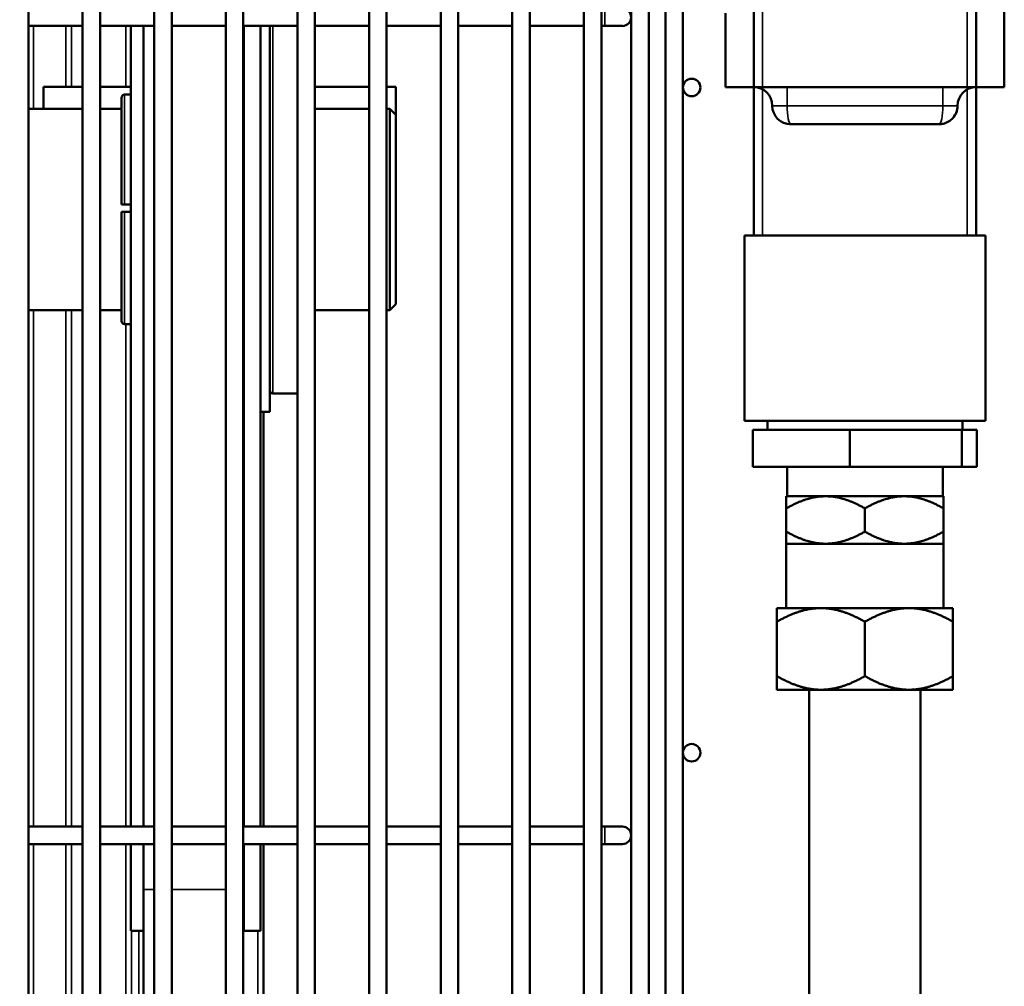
# Model space of a CAD drawing. Header units: inches. Extents: x 1 to 237, y 4 to 150.
# Tile 88 of 166: x 126.74 to 133.38, y 110.93 to 117.45. Entities that reach past the tile are written whole.
import ezdxf

# ---------------------------------------------------------------- set-up
doc = ezdxf.new("R2010")
doc.units = ezdxf.units.IN
doc.header["$LTSCALE"] = 7
doc.header["$MEASUREMENT"] = 0
for name, color, linetype, lineweight in [('Dimension (ANSI)', 7, 'Continuous', 25), ('Visible (ANSI)', 7, 'Continuous', 50), ('Visible Narrow (ANSI)', 7, 'Continuous', 35)]:
    doc.layers.add(name, color=color, linetype=linetype, lineweight=lineweight)
doc.styles.add('Dimension Text', font='tahoma.ttf')
doc.dimstyles.new('Dual Dimension', dxfattribs={"dimscale": 7, "dimtxt": 0.12, "dimasz": 0.098425, "dimexe": 0.125, "dimexo": 0.0625, "dimgap": 0.031496, "dimtad": 0, "dimtih": 1, "dimtoh": 1, "dimrnd": 1e-08, "dimzin": 4, "dimdsep": 46, "dimtxsty": 'Dimension Text', "dimcen": 0.09, "dimdle": 0.393701, "dimclrd": 256, "dimclre": 256, "dimclrt": 256, "dimadec": 0, "dimazin": 1, "dimtfac": 1, "dimtofl": 0, "dimtmove": 0, "dimatfit": 3, "dimfxl": 1, "dimtolj": 1, "dimtzin": 4, "dimlwd": -1, "dimlwe": -1, "dimarcsym": 0})

# ---------------------------------------------------------------- blocks, each defined once
blk = doc.blocks.new('*D10')
at = {"layer": 'Defpoints', "color": 0, "transparency": 16777216}
for p in [(133.3781, 137.6703), (133.3781, 124.9932), (104.713, 109.4716)]:
    blk.add_point(p, dxfattribs=at)
at = {"layer": 'Dimension (ANSI)', "transparency": 16777216}
for p, q in [((104.713, 109.9091), (104.713, 138.5453)), ((133.3781, 125.4307), (133.3781, 138.5453)), ((105.402, 137.6703), (115.1345, 137.6703)), ((132.6891, 137.6703), (122.9566, 137.6703))]:
    blk.add_line(p, q, dxfattribs=at)
for points in [[(105.402, 137.7852), (105.402, 137.5555), (104.713, 137.6703)], [(132.6891, 137.7852), (132.6891, 137.5555), (133.3781, 137.6703)]]:
    blk.add_solid(points, dxfattribs=at)
at = {"layer": 'Dimension (ANSI)', "transparency": 16777216, "insert": (119.0455, 137.6703), "char_height": 0.84, "attachment_point": 5, "style": 'Dimension Text'}
blk.add_mtext('\\A1;{\\H3.0x;(}\\S28.67^ 728.1 mm;{\\H3.0x;)}', dxfattribs=at)

msp = doc.modelspace()

# ---------------------------------------------------------------- linework, layer by layer
at = {"layer": 'Visible (ANSI)'}
for p, q in [((126.7977, 126.7502), (126.7977, 106.8683)), ((127.1626, 126.7502), (127.1626, 106.8683)), ((127.2807, 126.7502), (127.2807, 106.8683)), ((127.6456, 126.7502), (127.6456, 106.8683)), ((127.7637, 126.7502), (127.7637, 106.8683)), ((128.1286, 126.7502), (128.1286, 106.8683)), ((128.2467, 126.7502), (128.2467, 106.8683)), ((128.6116, 126.7502), (128.6116, 106.8683)), ((128.7297, 126.7502), (128.7297, 106.8683)), ((129.0946, 126.7502), (129.0946, 106.8683)), ((129.2127, 126.7502), (129.2127, 106.8683)), ((129.5776, 126.7502), (129.5776, 106.8683)), ((129.6957, 126.7502), (129.6957, 106.8683)), ((130.0606, 126.7502), (130.0606, 106.8683)), ((130.1787, 126.7502), (130.1787, 106.8683)), ((130.5436, 126.7502), (130.5436, 106.8683)), ((130.6617, 126.7502), (130.6617, 106.8683)), ((133.1881, 125.9932), (133.1881, 116.9932)), ((133.3781, 116.9932), (133.3781, 124.9932)), ((130.9801, 117.6566), (130.9801, 109.4612)), ((130.862, 117.6458), (130.862, 109.4719)), ((131.0925, 117.6441), (131.0925, 109.4737)), ((131.6881, 116.9932), (131.6881, 117.6162)), ((131.2106, 117.5036), (131.2106, 109.6142)), ((131.4981, 116.9932), (131.4981, 117.4932)), ((126.7977, 117.4058), (127.1626, 117.4058)), ((127.2807, 117.4058), (127.6456, 117.4058)), ((127.4873, 117.4058), (127.4873, 112.0052)), ((127.5731, 112.0052), (127.5731, 117.4058)), ((127.7637, 117.4058), (128.1286, 117.4058)), ((128.2467, 117.4058), (128.6116, 117.4058)), ((128.2498, 112.0052), (128.2498, 117.4058)), ((128.3623, 112.0052), (128.3623, 117.4058)), ((128.4253, 117.4058), (128.4253, 114.8022)), ((128.7297, 117.4058), (129.0946, 117.4058)), ((129.2127, 117.4058), (129.5776, 117.4058)), ((129.6957, 117.4058), (130.0606, 117.4058)), ((130.1787, 117.4058), (130.5436, 117.4058)), ((130.6617, 117.4058), (130.6848, 117.4058)), ((130.6848, 117.4058), (130.8029, 117.4058)), ((126.9003, 116.9953), (127.1626, 116.9953)), ((126.9003, 116.9953), (126.9003, 116.8466)), ((127.2807, 116.9953), (127.4873, 116.9953)), ((128.7297, 116.9953), (129.0946, 116.9953)), ((129.2127, 116.9953), (129.2753, 116.9953)), ((129.2753, 116.9953), (129.2753, 116.8055)), ((131.4981, 116.9932), (131.6881, 116.9932)), ((131.6881, 115.9932), (131.6881, 116.9932)), ((131.7481, 116.9932), (131.6881, 116.9932)), ((131.7481, 116.9932), (131.9131, 116.9932)), ((131.9131, 116.9932), (132.9631, 116.9932)), ((132.9631, 116.9932), (133.1281, 116.9932)), ((133.1881, 116.9932), (133.1281, 116.9932)), ((133.1881, 116.9932), (133.1881, 115.9932)), ((133.1881, 116.9932), (133.3781, 116.9932)), ((127.4253, 116.2022), (127.4253, 116.9207)), ((127.4285, 116.934), (127.429, 116.9334)), ((127.4447, 116.9433), (127.4873, 116.9447)), ((126.9003, 116.8466), (126.7977, 116.8466)), ((127.1626, 116.8466), (126.9003, 116.8466)), ((127.4253, 116.8466), (127.2807, 116.8466)), ((129.0946, 116.8466), (128.7297, 116.8466)), ((129.2353, 116.8466), (129.2127, 116.8466)), ((129.2353, 116.8466), (129.2353, 115.4898)), ((129.2753, 115.5298), (129.2753, 116.8055)), ((131.9381, 116.7432), (132.9381, 116.7432)), ((127.4253, 116.2022), (127.4447, 116.2022)), ((127.4447, 116.2022), (127.4873, 116.2022)), ((127.4447, 116.1522), (127.4253, 116.1522)), ((127.4253, 115.4153), (127.4253, 116.1522)), ((127.4873, 116.1522), (127.4447, 116.1522)), ((131.6881, 115.9932), (131.6256, 115.9932)), ((131.6256, 114.7432), (131.6256, 115.9932)), ((131.6881, 115.9932), (131.7481, 115.9932)), ((131.7481, 115.9932), (132.1256, 115.9932)), ((132.7506, 115.9932), (132.1256, 115.9932)), ((132.7506, 115.9932), (133.1281, 115.9932)), ((133.1281, 115.9932), (133.1881, 115.9932)), ((133.2506, 115.9932), (133.1881, 115.9932)), ((133.2506, 114.7432), (133.2506, 115.9932)), ((129.2753, 115.5298), (129.2353, 115.4898)), ((127.1626, 115.4898), (126.7977, 115.4898)), ((127.4253, 115.4898), (127.2807, 115.4898)), ((129.0946, 115.4898), (128.7297, 115.4898)), ((129.2353, 115.4898), (129.2127, 115.4898)), ((127.4447, 115.3953), (127.4873, 115.3939)), ((128.6116, 114.9272), (128.4453, 114.9272)), ((128.3623, 114.8022), (128.4253, 114.8022)), ((128.3831, 114.8022), (128.3831, 112.0052)), ((131.6256, 114.7432), (133.2506, 114.7432)), ((131.7806, 114.6812), (131.7806, 114.7432)), ((133.0956, 114.6812), (133.0956, 114.7432)), ((132.3364, 114.6812), (131.6827, 114.6812)), ((131.6827, 114.6812), (131.6827, 114.4312)), ((133.0917, 114.6812), (132.3364, 114.6812)), ((132.3364, 114.6812), (132.3364, 114.4312)), ((133.1934, 114.6812), (133.0917, 114.6812)), ((133.0917, 114.6812), (133.0917, 114.4312)), ((133.1934, 114.6812), (133.1934, 114.4312)), ((132.3364, 114.4312), (131.6827, 114.4312)), ((131.9131, 114.4312), (131.9131, 114.2332)), ((133.0917, 114.4312), (132.3364, 114.4312)), ((132.9631, 114.4312), (132.9631, 114.2332)), ((133.1934, 114.4312), (133.0917, 114.4312)), ((131.9081, 114.2332), (132.1731, 114.2332)), ((131.9081, 114.1512), (131.9081, 114.2332)), ((132.7031, 114.2332), (132.1731, 114.2332)), ((132.7031, 114.2332), (132.9681, 114.2332)), ((132.9681, 114.2332), (132.9681, 114.1512)), ((131.9081, 114.1512), (131.9081, 113.9951)), ((132.4381, 114.1512), (132.4381, 113.9951)), ((132.9681, 114.1512), (132.9681, 113.9951)), ((131.9081, 113.9951), (131.9081, 113.9132)), ((132.9681, 113.9132), (132.9681, 113.9951)), ((131.9081, 113.9132), (132.1731, 113.9132)), ((131.9081, 113.9132), (131.9081, 113.4782)), ((132.1731, 113.9132), (132.7031, 113.9132)), ((132.7031, 113.9132), (132.9681, 113.9132)), ((132.9681, 113.9132), (132.9681, 113.4782)), ((131.8441, 113.4782), (132.1411, 113.4782)), ((131.8441, 113.3863), (131.8441, 113.4782)), ((132.7351, 113.4782), (132.1411, 113.4782)), ((132.7351, 113.4782), (133.0321, 113.4782)), ((133.0321, 113.4782), (133.0321, 113.3863)), ((131.8441, 113.0201), (131.8441, 113.3863)), ((132.4381, 113.0201), (132.4381, 113.3863)), ((133.0321, 113.0201), (133.0321, 113.3863)), ((131.8441, 113.0201), (131.8441, 112.9282)), ((133.0321, 112.9282), (133.0321, 113.0201)), ((131.8441, 112.9282), (132.1411, 112.9282)), ((132.0631, 112.9282), (132.0631, 103.2028)), ((132.1411, 112.9282), (132.7351, 112.9282)), ((132.7351, 112.9282), (133.0321, 112.9282)), ((132.8131, 112.9282), (132.8131, 103.2028)), ((126.7977, 112.0052), (127.1626, 112.0052)), ((127.2807, 112.0052), (127.6456, 112.0052)), ((127.7637, 112.0052), (128.1286, 112.0052)), ((128.2467, 112.0052), (128.6116, 112.0052)), ((128.7297, 112.0052), (129.0946, 112.0052)), ((129.2127, 112.0052), (129.5776, 112.0052)), ((129.6957, 112.0052), (130.0606, 112.0052)), ((130.1787, 112.0052), (130.5436, 112.0052)), ((130.6617, 112.0052), (130.6848, 112.0052)), ((130.8029, 112.0052), (130.6848, 112.0052)), ((126.7977, 111.887), (127.1626, 111.887)), ((127.2807, 111.887), (127.6456, 111.887)), ((127.4873, 111.887), (127.4873, 111.3022)), ((127.5731, 111.5795), (127.5731, 111.887)), ((127.7637, 111.887), (128.1286, 111.887)), ((128.2467, 111.887), (128.6116, 111.887)), ((128.2498, 111.3022), (128.2498, 111.887)), ((128.3623, 111.3022), (128.3623, 111.887)), ((128.3831, 111.887), (128.3831, 107.1867)), ((128.7297, 111.887), (129.0946, 111.887)), ((129.2127, 111.887), (129.5776, 111.887)), ((129.6957, 111.887), (130.0606, 111.887)), ((130.1787, 111.887), (130.5436, 111.887)), ((130.6617, 111.887), (130.6848, 111.887)), ((130.6848, 111.887), (130.8029, 111.887)), ((127.5731, 111.5795), (127.5731, 107.7254)), ((127.4873, 111.3022), (127.5731, 111.3022)), ((128.2467, 111.3111), (128.2498, 111.3022)), ((128.2498, 111.3022), (128.3623, 111.3022))]:
    msp.add_line(p, q, dxfattribs=at)
for centre in [(131.2697, 116.9911), (131.2697, 112.5029)]:
    msp.add_circle(centre, 0.0591, dxfattribs=at)
for centre, radius, start, end in [((130.8029, 117.4648), 0.0591, 270, 90), ((131.6881, 116.8682), 0.125, 0, 90), ((133.1881, 116.8682), 0.125, 90, 180), ((131.9381, 116.8682), 0.125, 180, 270), ((132.9381, 116.8682), 0.125, 318.29359, 0), ((127.4453, 115.4153), 0.02, 180, 268.21183), ((128.4453, 114.9472), 0.02, 180, 270), ((130.8029, 111.9461), 0.0591, 270, 90)]:
    msp.add_arc(centre, radius, start, end, dxfattribs=at)
for points, knots in [([(127.429, 116.9334), (127.428, 116.9317), (127.4271, 116.9297), (127.4258, 116.9257), (127.4253, 116.923), (127.4253, 116.9207)], [0.06326631, 0.06326631, 0.06326631, 0.06326631, 0.07930201, 0.07930201, 0.09687683, 0.09687683, 0.09687683, 0.09687683]), ([(127.4285, 116.934), (127.4293, 116.9352), (127.4303, 116.9364), (127.433, 116.9392), (127.4354, 116.9408), (127.4398, 116.9427), (127.4424, 116.9432), (127.4447, 116.9433)], [0.25612334, 0.25612334, 0.25612334, 0.25612334, 0.26663469, 0.26663469, 0.28551449, 0.28551449, 0.30263532, 0.30263532, 0.30263532, 0.30263532]), ([(133.0314, 116.785), (133.0228, 116.7755), (133.0126, 116.7672), (132.9905, 116.7542), (132.9783, 116.7493), (132.9614, 116.7453), (132.9567, 116.7445), (132.9474, 116.7434), (132.9427, 116.7432), (132.9381, 116.7432)], [0, 0, 0, 0, 0.097774, 0.097774, 0.1966683, 0.1966683, 0.2340474, 0.2340474, 0.2720831, 0.2720831, 0.2720831, 0.2720831])]:
    msp.add_open_spline(points, degree=3, knots=knots, dxfattribs=at)
for points, weights in [([(129.2353, 116.8466), (129.2559, 116.8254), (129.2753, 116.8055)], [1.04652343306, 1.03592542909, 1.0244605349]), ([(132.1731, 114.2332), (132.0501, 114.2332), (131.9081, 114.1512)], [1.33902837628, 1.33902837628, 1.2428904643]), ([(132.4381, 114.1512), (132.2961, 114.2332), (132.1731, 114.2332)], [1.2428904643, 1.33902837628, 1.33902837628]), ([(132.7031, 114.2332), (132.5801, 114.2332), (132.4381, 114.1512)], [1.33902837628, 1.33902837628, 1.2428904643]), ([(132.9681, 114.1512), (132.8261, 114.2332), (132.7031, 114.2332)], [1.2428904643, 1.33902837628, 1.33902837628]), ([(132.1731, 113.9132), (132.0501, 113.9132), (131.9081, 113.9951)], [1.33902837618, 1.33902837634, 1.2428904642]), ([(132.4381, 113.9951), (132.2961, 113.9132), (132.1731, 113.9132)], [1.2428904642, 1.33902837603, 1.33902837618]), ([(132.7031, 113.9132), (132.5801, 113.9132), (132.4381, 113.9951)], [1.33902837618, 1.33902837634, 1.2428904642]), ([(132.9681, 113.9951), (132.8261, 113.9132), (132.7031, 113.9132)], [1.24289046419, 1.33902837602, 1.33902837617]), ([(132.1411, 113.4782), (132.0032, 113.4782), (131.8441, 113.3863)], [1.4961027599, 1.4961027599, 1.38868741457]), ([(132.4381, 113.3863), (132.2789, 113.4782), (132.1411, 113.4782)], [1.38868741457, 1.4961027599, 1.4961027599]), ([(132.7351, 113.4782), (132.5972, 113.4782), (132.4381, 113.3863)], [1.49610275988, 1.49610275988, 1.38868741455]), ([(133.0321, 113.3863), (132.8729, 113.4782), (132.7351, 113.4782)], [1.38868741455, 1.49610275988, 1.49610275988]), ([(132.1411, 112.9282), (132.0032, 112.9282), (131.8441, 113.0201)], [1.4961027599, 1.4961027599, 1.38868741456]), ([(132.4381, 113.0201), (132.2789, 112.9282), (132.1411, 112.9282)], [1.38868741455, 1.49610275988, 1.49610275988]), ([(132.7351, 112.9282), (132.5972, 112.9282), (132.4381, 113.0201)], [1.49610275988, 1.49610275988, 1.38868741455]), ([(133.0321, 113.0201), (132.8729, 112.9282), (132.7351, 112.9282)], [1.38868741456, 1.4961027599, 1.4961027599])]:
    msp.add_rational_spline(points, weights, degree=2, dxfattribs=at)
for points in [[(133.0576, 116.8317), (133.055, 116.8234), (133.0516, 116.8153), (133.0474, 116.8077)], [(133.0576, 116.8317), (133.0552, 116.824), (133.0521, 116.8164), (133.0483, 116.8093)], [(131.9381, 116.7432), (131.935, 116.7432), (131.9318, 116.7433), (131.9287, 116.7435)]]:
    msp.add_open_spline(points, degree=3, dxfattribs=at)
at = {"layer": 'Visible Narrow (ANSI)'}
for p, q in [((133.1281, 125.9932), (133.1281, 116.9932)), ((131.7481, 116.9932), (131.7481, 117.6162)), ((130.6848, 117.5239), (130.6848, 117.4058)), ((126.8312, 117.4058), (126.8312, 116.8466)), ((127.0501, 116.9953), (127.0501, 117.4058)), ((127.0874, 117.4058), (127.0874, 116.9953)), ((127.4546, 116.9953), (127.4546, 117.4058)), ((128.4453, 117.4058), (128.4453, 114.9272)), ((131.9131, 116.8682), (131.9131, 116.9932)), ((132.9631, 116.8682), (132.9631, 116.9932)), ((127.4447, 116.9433), (127.4447, 116.2022)), ((131.7481, 115.9932), (131.7481, 116.9778)), ((133.1281, 116.9778), (133.1281, 115.9932)), ((131.9131, 116.8682), (131.8131, 116.8682)), ((131.9131, 116.8682), (132.9631, 116.8682)), ((133.0631, 116.8682), (132.9631, 116.8682)), ((127.4447, 116.1522), (127.4447, 115.3953)), ((126.8312, 115.4898), (126.8312, 112.0052)), ((127.0501, 112.0052), (127.0501, 115.4898)), ((127.0874, 115.4898), (127.0874, 112.0052)), ((127.4546, 112.0052), (127.4546, 115.395)), ((130.6848, 112.0052), (130.6848, 111.887)), ((126.8312, 111.887), (126.8312, 107.1739)), ((127.0501, 107.8098), (127.0501, 111.887)), ((127.0874, 111.887), (127.0874, 107.8363)), ((127.4546, 107.1739), (127.4546, 111.887)), ((127.5731, 111.5795), (127.6456, 111.5795)), ((127.7637, 111.5795), (128.1286, 111.5795)), ((127.4919, 111.3022), (127.4919, 107.1473)), ((127.542, 107.1473), (127.542, 111.3022)), ((128.3437, 107.1473), (128.3437, 111.3022))]:
    msp.add_line(p, q, dxfattribs=at)
for centre, major_axis, start_param, end_param in [((131.9381, 116.8682), (0, 0.125), 1.570796, 3.141593), ((132.9381, 116.8682), (0, -0.125), 0, 1.570796)]:
    msp.add_ellipse(centre, major_axis=major_axis, ratio=0.2, start_param=start_param, end_param=end_param, dxfattribs=at)

# ---------------------------------------------------------------- dimensions: what is measured, and where the dimension line sits
at = {"layer": 'Dimension (ANSI)'}
dim = msp.add_linear_dim(base=(133.3781, 137.6703), p1=(104.713, 109.4716), p2=(133.3781, 124.9932), text='{\\H3.0x;(}\\S<>^ 728.1 mm;{\\H3.0x;)}', dimstyle='Dual Dimension', override={"dimgap": 0.031496, "dimtih": 0, "dimtoh": 0, "dimdec": 2, "dimpost": '\\X', "dimtol": 0, "dimlim": 0, "dimtp": 0, "dimtm": 0, "dimtdec": 2, "dimatfit": 1}, dxfattribs=at)
dim.commit()
dim.dimension.update_dxf_attribs({"geometry": '*D10', "text_midpoint": (119.0455, 137.6703), "dimtype": 160})

doc.saveas('drawing.dxf')
